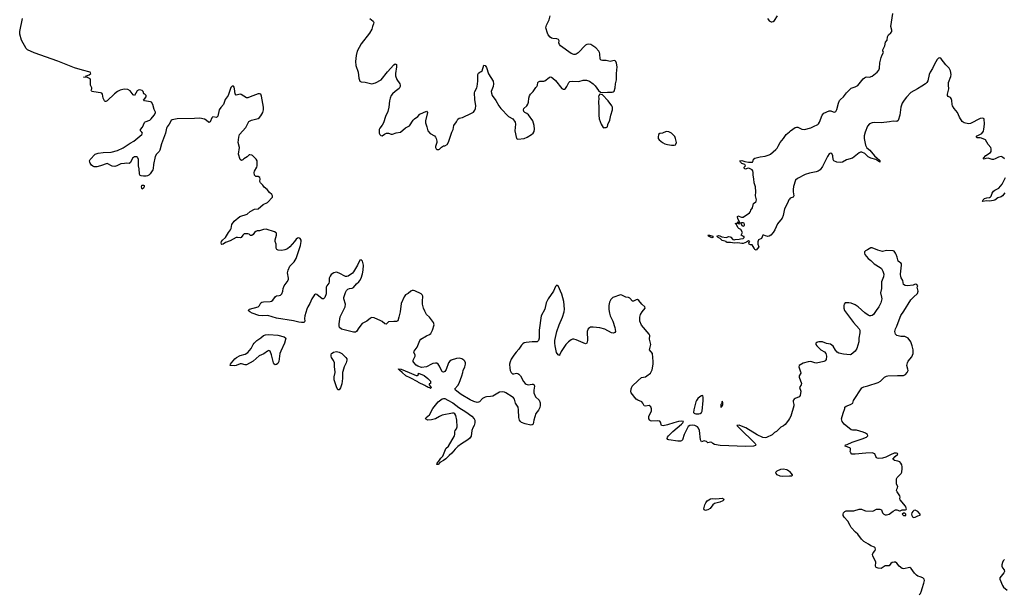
# Model space of a CAD drawing. Header units: inches. Extents: x 2005975 to 2217453, y 644152 to 846769.
# Tile 60 of 162: x 2078188 to 2093298, y 726599 to 735413. Entities that reach past the tile are written whole.
import ezdxf

# ---------------------------------------------------------------- set-up
doc = ezdxf.new("R2010")
doc.units = ezdxf.units.IN
doc.header["$MEASUREMENT"] = 0
for name, color, linetype in [('C0773', 7, 'Continuous'), ('C0782', 7, 'Continuous'), ('C0783', 7, 'Continuous'), ('C0792', 7, 'Continuous'), ('C0793', 7, 'Continuous')]:
    doc.layers.add(name, color=color, linetype=linetype)

msp = doc.modelspace()

# ---------------------------------------------------------------- linework, layer by layer
at = {"layer": 'C0773', "color": 6, "elevation": 400}
for points in [[(2080000, 734327), (2079990, 734320), (2079950, 734249), (2079930, 734261), (2079881, 734321), (2079850, 734341), (2079790, 734347), (2079730, 734334), (2079689, 734311), (2079644, 734276), (2079530, 734170), (2079510, 734156), (2079499, 734159), (2079490, 734166), (2079469, 734209), (2079459, 734270), (2079450, 734284), (2079430, 734291), (2079324, 734304), (2079302, 734310), (2079290, 734322), (2079287, 734330), (2079293, 734350), (2079293, 734370), (2079277, 734410), (2079276, 734490), (2079267, 734507), (2079230, 734524), (2079168, 734530), (2079202, 734538), (2079215, 734550), (2079254, 734566), (2079281, 734590), (2079267, 734610), (2079150, 734638), (2079030, 734674), (2078775, 734775), (2078410, 734905), (2078307, 734950), (2078287, 734970), (2078217, 735097), (2078189, 735190), (2078188, 735230), (2078229, 735430)], [(2080000, 733295), (2079998, 733298), (2079990, 733307), (2079978, 733310), (2079950, 733307), (2079917, 733290), (2079890, 733221), (2079870, 733207), (2079830, 733211), (2079795, 733205), (2079738, 733202), (2079678, 733170), (2079650, 733162), (2079606, 733166), (2079530, 733208), (2079428, 733170), (2079370, 733155), (2079330, 733157), (2079310, 733164), (2079290, 733179), (2079270, 733213), (2079263, 733230), (2079261, 733250), (2079270, 733268), (2079348, 733352), (2079390, 733366), (2079470, 733378), (2079590, 733382), (2079690, 733407), (2079774, 733446), (2079881, 733519), (2079940, 733550), (2080000, 733599)]]:
    msp.add_lwpolyline(points, dxfattribs=at)
at = {"layer": 'C0782', "color": 6, "elevation": 400}
for points in [[(2083144, 730000), (2083141, 729910), (2083130, 729829), (2083110, 729766), (2083090, 729733), (2083070, 729736), (2083050, 729781), (2083014, 729890), (2083013, 729933), (2083028, 730000)], [(2084163, 730000), (2084270, 729956), (2084290, 729954), (2084306, 729970), (2084306, 729990), (2084310, 729991), (2084394, 729954), (2084451, 729911), (2084492, 729870), (2084494, 729830), (2084474, 729826), (2084472, 729810), (2084501, 729770), (2084499, 729761), (2084490, 729755), (2084484, 729764), (2084454, 729770), (2084443, 729783), (2084422, 729790), (2084404, 729804), (2084308, 729850), (2084299, 729859), (2084181, 729921), (2084115, 729950), (2084055, 730000)], [(2085730, 730000), (2085734, 729994), (2085750, 729983), (2085770, 729982), (2085810, 729989), (2085830, 729987), (2085850, 729977), (2085871, 729951), (2085921, 729861), (2085947, 729830), (2085961, 729821), (2085990, 729813), (2086050, 729821), (2086070, 729820), (2086084, 729810), (2086088, 729790), (2086077, 729730), (2086077, 729690), (2086104, 729630), (2086158, 729578), (2086174, 729534), (2086176, 729496), (2086170, 729464), (2086150, 729423), (2086109, 729370), (2086079, 729270), (2086070, 729210), (2086050, 729197), (2086030, 729195), (2085947, 729213), (2085890, 729236), (2085871, 729250), (2085857, 729270), (2085850, 729310), (2085845, 729430), (2085838, 729470), (2085799, 729530), (2085779, 729590), (2085765, 729610), (2085743, 729630), (2085650, 729688), (2085630, 729697), (2085590, 729706), (2085550, 729699), (2085450, 729638), (2085411, 729631), (2085350, 729630), (2085330, 729623), (2085290, 729601), (2085242, 729550), (2085230, 729544), (2085210, 729543), (2085158, 729558), (2085102, 729582), (2084963, 729663), (2084874, 729730), (2084866, 729750), (2084910, 729801), (2084930, 729838), (2084972, 729950), (2084986, 730000)], [(2090000, 729296), (2089985, 729270), (2089935, 729205), (2089910, 729184), (2089870, 729162), (2089803, 729097), (2089770, 729083), (2089733, 729047), (2089650, 729004), (2089630, 728999), (2089590, 729006), (2089505, 729045), (2089330, 729151), (2089290, 729170), (2089228, 729192), (2089195, 729190), (2089227, 729150), (2089475, 728910), (2089486, 728890), (2089478, 728882), (2089447, 728873), (2089330, 728866), (2088938, 728882), (2088850, 728897), (2088823, 728910), (2088810, 728926), (2088790, 728933), (2088750, 728924), (2088730, 728941), (2088709, 728949), (2088690, 728953), (2088650, 728939), (2088637, 728970), (2088621, 729110), (2088607, 729147), (2088589, 729169), (2088570, 729180), (2088550, 729188), (2088510, 729193), (2088470, 729188), (2088447, 729173), (2088439, 729161), (2088386, 729050), (2088361, 728970), (2088346, 728954), (2088330, 728948), (2088290, 728947), (2088150, 728966), (2088134, 728974), (2088124, 728990), (2088130, 729010), (2088144, 729030), (2088210, 729097), (2088346, 729210), (2088365, 729230), (2088374, 729250), (2088350, 729256), (2088298, 729250), (2088225, 729230), (2088130, 729196), (2088064, 729184), (2088037, 729190), (2088020, 729240), (2088010, 729254), (2087970, 729260), (2087890, 729253), (2087870, 729259), (2087856, 729270), (2087844, 729290), (2087841, 729310), (2087844, 729330), (2087885, 729410), (2087886, 729446), (2087874, 729474), (2087850, 729494), (2087790, 729487), (2087772, 729492), (2087752, 729532), (2087737, 729550), (2087675, 729575), (2087650, 729591), (2087572, 729690), (2087567, 729707), (2087570, 729750), (2087589, 729791), (2087680, 729880), (2087730, 729922), (2087790, 729937), (2087814, 729950), (2087867, 729990), (2087872, 730000)], [(2090000, 728409), (2089893, 728407), (2089859, 728410), (2089811, 728431), (2089796, 728450), (2089792, 728470), (2089810, 728494), (2089870, 728518), (2089910, 728522), (2089955, 728515), (2089971, 728510), (2089990, 728492), (2090000, 728481)]]:
    msp.add_lwpolyline(points, dxfattribs=at)
for points in [[(2084610, 728588), (2084590, 728590), (2084595, 728610), (2084608, 728630), (2084621, 728639), (2084650, 728685), (2084681, 728719), (2084721, 728819), (2084730, 728834), (2084770, 728871), (2084863, 729030), (2084867, 729050), (2084864, 729090), (2084871, 729110), (2084890, 729135), (2084900, 729170), (2084894, 729270), (2084882, 729342), (2084867, 729367), (2084850, 729375), (2084830, 729376), (2084670, 729344), (2084630, 729327), (2084570, 729290), (2084510, 729273), (2084450, 729270), (2084413, 729290), (2084428, 729310), (2084475, 729350), (2084527, 729450), (2084609, 729551), (2084670, 729597), (2084690, 729601), (2084710, 729600), (2084759, 729579), (2084835, 729535), (2084925, 729465), (2085036, 729396), (2085128, 729330), (2085163, 729290), (2085171, 729270), (2085174, 729230), (2085163, 729190), (2085140, 729150), (2085124, 729110), (2085115, 729025), (2085092, 728990), (2085050, 728956), (2084970, 728909), (2084910, 728865), (2084870, 728825), (2084818, 728762), (2084777, 728730), (2084730, 728676), (2084693, 728650), (2084638, 728622)], [(2088670, 729650), (2088650, 729645), (2088626, 729630), (2088597, 729603), (2088573, 729570), (2088563, 729550), (2088533, 729430), (2088529, 729390), (2088538, 729378), (2088548, 729370), (2088565, 729365), (2088610, 729365), (2088630, 729370), (2088650, 729388), (2088659, 729410), (2088679, 729570), (2088679, 729619)], [(2088970, 729561), (2088958, 729522), (2088950, 729509), (2088950, 729463), (2088961, 729479), (2088970, 729483), (2088977, 729510), (2088978, 729538)], [(2088710, 727883), (2088692, 727892), (2088688, 727910), (2088691, 727931), (2088702, 727970), (2088718, 728002), (2088739, 728030), (2088763, 728050), (2088790, 728062), (2088827, 728067), (2088870, 728064), (2088971, 728071), (2088990, 728063), (2088996, 728050), (2088979, 728030), (2088931, 728010), (2088890, 728003), (2088850, 727991), (2088824, 727970), (2088784, 727916), (2088750, 727894), (2088730, 727888)]]:
    msp.add_lwpolyline(points, close=True, dxfattribs=at)
at = {"layer": 'C0783', "color": 6}
for points, elevation in [([(2083562, 735430), (2083614, 735390), (2083622, 735370), (2083618, 735350), (2083601, 735310), (2083591, 735269), (2083555, 735205), (2083430, 735043), (2083368, 734932), (2083350, 734864), (2083340, 734770), (2083348, 734712), (2083382, 734610), (2083395, 734515), (2083410, 734471), (2083430, 734458), (2083490, 734455), (2083590, 734427), (2083650, 734446), (2083734, 734490), (2083830, 734611), (2083930, 734718), (2083950, 734734), (2083970, 734726), (2083972, 734690), (2083954, 734590), (2083956, 734550), (2083976, 734496), (2084020, 734430), (2084026, 734410), (2084025, 734390), (2084010, 734359), (2083948, 734312), (2083910, 734276), (2083890, 734248), (2083872, 734210), (2083863, 734170), (2083855, 734070), (2083837, 734003), (2083802, 733930), (2083770, 733830), (2083750, 733795), (2083715, 733750), (2083707, 733730), (2083704, 733670), (2083716, 733650), (2083730, 733639), (2083750, 733631), (2083784, 733656), (2083818, 733670), (2083850, 733670), (2083890, 733658), (2083910, 733657), (2083963, 733677), (2084030, 733689), (2084110, 733752), (2084170, 733786), (2084225, 733870), (2084248, 733892), (2084299, 733930), (2084330, 733962), (2084430, 734010), (2084446, 733990), (2084417, 733863), (2084416, 733830), (2084437, 733770), (2084450, 733710), (2084489, 733669), (2084552, 733630), (2084570, 733610), (2084580, 733590), (2084590, 733550), (2084590, 733530), (2084568, 733470), (2084568, 733450), (2084579, 733430), (2084590, 733422), (2084618, 733422), (2084630, 733427), (2084662, 733458), (2084690, 733477), (2084710, 733479), (2084750, 733497), (2084770, 733533), (2084822, 733690), (2084841, 733730), (2084850, 733790), (2084892, 733848), (2084911, 733889), (2084930, 733904), (2084985, 733915), (2085121, 733979), (2085150, 733996), (2085174, 734026), (2085181, 734050), (2085186, 734090), (2085172, 734190), (2085170, 734290), (2085175, 734310), (2085205, 734370), (2085209, 734390), (2085221, 734470), (2085219, 734570), (2085230, 734595), (2085250, 734610), (2085270, 734616), (2085286, 734630), (2085310, 734715), (2085330, 734711), (2085350, 734679), (2085383, 734583), (2085454, 734470), (2085459, 734430), (2085456, 734390), (2085423, 734310), (2085426, 734286), (2085441, 734250), (2085494, 734174), (2085542, 734090), (2085570, 734053), (2085690, 733930), (2085754, 733894), (2085790, 733843), (2085799, 733810), (2085787, 733710), (2085811, 733591), (2085830, 733581), (2085930, 733592), (2085974, 733610), (2086043, 733650), (2086070, 733670), (2086084, 733696), (2086088, 733732), (2086085, 733790), (2086063, 733863), (2085996, 733956), (2085970, 733976), (2085939, 733990), (2085924, 734004), (2085919, 734030), (2085926, 734050), (2085970, 734093), (2085984, 734116), (2085996, 734150), (2086002, 734210), (2086013, 734247), (2086029, 734271), (2086070, 734312), (2086107, 734373), (2086124, 734390), (2086133, 734410), (2086141, 734450), (2086150, 734462), (2086170, 734470), (2086231, 734469), (2086247, 734473), (2086312, 734528), (2086330, 734534), (2086350, 734530), (2086370, 734518), (2086410, 734480), (2086510, 734360), (2086530, 734346), (2086550, 734347), (2086562, 734358), (2086584, 734390), (2086613, 734447), (2086630, 734463), (2086670, 734470), (2086770, 734467), (2086833, 734487), (2086887, 734487), (2086932, 734472), (2086990, 734430), (2087019, 734399), (2087070, 734327), (2087100, 734300), (2087130, 734295), (2087210, 734303), (2087280, 734300), (2087296, 734304), (2087310, 734318), (2087326, 734370), (2087333, 734430), (2087349, 734490), (2087347, 734590), (2087357, 734690), (2087348, 734748), (2087334, 734774), (2087324, 734784), (2087310, 734788), (2087250, 734774), (2087190, 734788), (2087130, 734786), (2087110, 734790), (2087094, 734810), (2087093, 734890), (2087088, 734910), (2087076, 734930), (2087030, 734983), (2086952, 735032), (2086910, 735037), (2086890, 735033), (2086870, 735023), (2086756, 734904), (2086730, 734886), (2086710, 734879), (2086690, 734878), (2086650, 734893), (2086488, 735010), (2086470, 735030), (2086464, 735056), (2086466, 735090), (2086456, 735110), (2086430, 735119), (2086370, 735122), (2086350, 735128), (2086330, 735143), (2086300, 735180), (2086287, 735207), (2086263, 735290), (2086273, 735330), (2086314, 735410), (2086329, 735470)], 400), ([(2089665, 735430), (2089677, 735410), (2089690, 735397), (2089721, 735381), (2089730, 735379), (2089750, 735384), (2089770, 735401), (2089815, 735470)], 400), ([(2084986, 730000), (2084994, 730030), (2085018, 730090), (2085029, 730130), (2085029, 730150), (2085017, 730177), (2085004, 730190), (2084971, 730211), (2084930, 730222), (2084890, 730217), (2084811, 730189), (2084790, 730175), (2084770, 730150), (2084734, 730046), (2084710, 730017), (2084690, 730005), (2084670, 730013), (2084630, 730097), (2084610, 730129), (2084590, 730143), (2084570, 730146), (2084530, 730138), (2084510, 730131), (2084430, 730086), (2084356, 730076), (2084298, 730098), (2084273, 730113), (2084236, 730156), (2084227, 730170), (2084225, 730190), (2084256, 730250), (2084256, 730270), (2084239, 730310), (2084240, 730330), (2084286, 730390), (2084331, 730490), (2084346, 730510), (2084430, 730563), (2084477, 730583), (2084499, 730601), (2084525, 730650), (2084546, 730730), (2084540, 730770), (2084477, 730850), (2084430, 730892), (2084403, 730943), (2084384, 730990), (2084372, 731050), (2084369, 731090), (2084373, 731170), (2084365, 731190), (2084347, 731210), (2084250, 731252), (2084230, 731259), (2084210, 731259), (2084190, 731250), (2084147, 731213), (2084110, 731190), (2084090, 731163), (2084043, 731057), (2084025, 730930), (2084008, 730852), (2083990, 730796), (2083970, 730782), (2083930, 730785), (2083850, 730777), (2083810, 730742), (2083790, 730746), (2083750, 730782), (2083730, 730794), (2083630, 730838), (2083590, 730843), (2083570, 730833), (2083517, 730790), (2083446, 730754), (2083390, 730684), (2083357, 730630), (2083339, 730621), (2083310, 730619), (2083210, 730643), (2083128, 730668), (2083096, 730690), (2083089, 730710), (2083090, 730750), (2083106, 730854), (2083184, 731010), (2083186, 731050), (2083162, 731130), (2083162, 731150), (2083190, 731230), (2083203, 731257), (2083222, 731278), (2083250, 731291), (2083290, 731296), (2083310, 731305), (2083359, 731361), (2083390, 731390), (2083410, 731414), (2083428, 731450), (2083450, 731515), (2083460, 731570), (2083465, 731650), (2083450, 731708), (2083430, 731730), (2083410, 731725), (2083373, 731647), (2083313, 731547), (2083293, 731527), (2083230, 731480), (2083210, 731472), (2083190, 731474), (2083090, 731525), (2083050, 731539), (2083010, 731529), (2082970, 731505), (2082950, 731480), (2082937, 731450), (2082938, 731390), (2082932, 731370), (2082901, 731330), (2082892, 731310), (2082889, 731210), (2082870, 731153), (2082850, 731129), (2082830, 731130), (2082750, 731197), (2082730, 731205), (2082710, 731194), (2082670, 731132), (2082642, 731058), (2082610, 731007), (2082593, 730970), (2082563, 730870), (2082557, 730830), (2082563, 730790), (2082554, 730770), (2082513, 730767), (2082470, 730772), (2082390, 730792), (2082130, 730837), (2081994, 730874), (2081910, 730870), (2081856, 730876), (2081755, 730910), (2081718, 730930), (2081696, 730950), (2081715, 730970), (2081850, 731010), (2081867, 731030), (2081888, 731070), (2081902, 731078), (2081930, 731084), (2082030, 731088), (2082050, 731095), (2082073, 731110), (2082114, 731166), (2082130, 731176), (2082170, 731181), (2082190, 731189), (2082210, 731210), (2082224, 731250), (2082231, 731290), (2082247, 731330), (2082291, 731390), (2082312, 731430), (2082315, 731450), (2082299, 731530), (2082309, 731571), (2082334, 731630), (2082399, 731701), (2082432, 731750), (2082496, 731950), (2082506, 732010), (2082505, 732030), (2082494, 732054), (2082470, 732065), (2082450, 732060), (2082430, 732046), (2082406, 732010), (2082333, 731927), (2082300, 731900), (2082258, 731882), (2082210, 731873), (2082157, 731877), (2082132, 731890), (2082122, 731910), (2082126, 731970), (2082108, 732010), (2082110, 732037), (2082131, 732110), (2082131, 732131), (2082126, 732146), (2082100, 732160), (2081970, 732199), (2081930, 732195), (2081870, 732173), (2081830, 732173), (2081810, 732165), (2081790, 732149), (2081770, 732120), (2081750, 732102), (2081730, 732103), (2081710, 732122), (2081690, 732130), (2081632, 732128), (2081611, 732110), (2081589, 732071), (2081570, 732067), (2081530, 732073), (2081510, 732070), (2081417, 732023), (2081344, 731996), (2081310, 731972), (2081290, 731965), (2081286, 731970), (2081282, 731990), (2081287, 732013), (2081299, 732030), (2081344, 732070), (2081391, 732149), (2081422, 732190), (2081431, 732210), (2081446, 732270), (2081477, 732323), (2081565, 732395), (2081681, 732430), (2081723, 732470), (2081790, 732505), (2081850, 732514), (2081924, 732576), (2081990, 732611), (2082066, 732690), (2082067, 732710), (2082055, 732730), (2082023, 732763), (2081988, 732810), (2081942, 732842), (2081917, 732877), (2081882, 732910), (2081874, 732930), (2081878, 732970), (2081873, 732993), (2081850, 733010), (2081810, 733008), (2081789, 733029), (2081784, 733070), (2081790, 733090), (2081827, 733150), (2081833, 733170), (2081833, 733233), (2081830, 733250), (2081815, 733275), (2081761, 733330), (2081750, 733337), (2081719, 733341), (2081710, 733339), (2081678, 733310), (2081630, 733280), (2081610, 733261), (2081590, 733253), (2081570, 733268), (2081544, 733350), (2081562, 733450), (2081543, 733530), (2081549, 733611), (2081563, 733650), (2081659, 733761), (2081706, 733850), (2081745, 733870), (2081850, 733895), (2081870, 733912), (2081890, 733937), (2081920, 733990), (2081927, 734030), (2081927, 734070), (2081900, 734240), (2081889, 734270), (2081870, 734278), (2081850, 734275), (2081727, 734230), (2081690, 734212), (2081670, 734216), (2081587, 734267), (2081570, 734270), (2081510, 734257), (2081495, 734275), (2081485, 734350), (2081477, 734377), (2081470, 734391), (2081450, 734395), (2081427, 734373), (2081389, 734251), (2081340, 734190), (2081314, 734110), (2081275, 734065), (2081250, 734030), (2081229, 733931), (2081210, 733915), (2081150, 733923), (2081135, 733905), (2081110, 733848), (2081090, 733834), (2081051, 733871), (2081026, 733886), (2080950, 733904), (2080870, 733897), (2080606, 733894), (2080530, 733877), (2080512, 733868), (2080483, 733810), (2080451, 733770), (2080443, 733750), (2080426, 733674), (2080364, 733510), (2080338, 733410), (2080326, 733390), (2080285, 733350), (2080266, 733314), (2080240, 733190), (2080236, 733130), (2080230, 733110), (2080191, 733050), (2080171, 733029), (2080150, 733017), (2080130, 733012), (2080090, 733013), (2080050, 733020), (2080030, 733030), (2080024, 733050), (2080023, 733123), (2080011, 733171), (2080013, 733270), (2080000, 733295)], 400), ([(2080000, 733599), (2080062, 733650), (2080071, 733671), (2080061, 733690), (2080041, 733710), (2080043, 733730), (2080075, 733765), (2080104, 733836), (2080114, 733846), (2080186, 733874), (2080207, 733890), (2080250, 733948), (2080270, 733983), (2080270, 733996), (2080254, 734034), (2080233, 734113), (2080210, 734147), (2080195, 734155), (2080105, 734170), (2080088, 734190), (2080110, 734203), (2080129, 734230), (2080129, 734250), (2080110, 734269), (2080095, 734275), (2080084, 734310), (2080067, 734327), (2080030, 734337), (2080007, 734333), (2080000, 734327)], 400), ([(2090000, 732661), (2089990, 732650), (2089970, 732598), (2089926, 732514), (2089904, 732410), (2089890, 732369), (2089817, 732283), (2089775, 732190), (2089750, 732149), (2089715, 732110), (2089690, 732093), (2089670, 732087), (2089635, 732095), (2089610, 732109), (2089591, 732109), (2089570, 732058), (2089526, 732034), (2089515, 732005), (2089517, 731970), (2089531, 731930), (2089490, 731878), (2089470, 731886), (2089461, 731910), (2089430, 731957), (2089401, 731961), (2089384, 731970), (2089379, 731990), (2089393, 732010), (2089370, 732021), (2089341, 731999), (2089290, 731980), (2089270, 731979), (2089211, 731991), (2089155, 731985), (2089097, 731997), (2089035, 731995), (2089029, 732010), (2088970, 732028), (2088936, 732056), (2088909, 732070), (2088885, 732090), (2088910, 732103), (2088930, 732099), (2088963, 732083), (2089028, 732072), (2089070, 732085), (2089090, 732084), (2089099, 732079), (2089130, 732039), (2089150, 732035), (2089170, 732040), (2089230, 732045), (2089250, 732053), (2089290, 732059), (2089304, 732070), (2089306, 732086), (2089294, 732086), (2089275, 732095), (2089258, 732110), (2089278, 732150), (2089255, 732195), (2089226, 732210), (2089210, 732226), (2089182, 732282), (2089169, 732289), (2089206, 732294), (2089206, 732306), (2089213, 732313), (2089214, 732290), (2089230, 732274), (2089246, 732290), (2089210, 732359), (2089204, 732396), (2089210, 732403), (2089263, 732383), (2089290, 732384), (2089389, 732450), (2089404, 732470), (2089409, 732490), (2089433, 732527), (2089447, 732593), (2089483, 732617), (2089492, 732630), (2089495, 732650), (2089478, 732710), (2089487, 732770), (2089480, 732850), (2089459, 732910), (2089454, 732970), (2089442, 733030), (2089444, 733070), (2089437, 733097), (2089429, 733110), (2089390, 733132), (2089366, 733134), (2089336, 733124), (2089330, 733118), (2089310, 733126), (2089308, 733150), (2089328, 733170), (2089314, 733190), (2089270, 733209), (2089250, 733226), (2089241, 733250), (2089270, 733255), (2089317, 733237), (2089370, 733226), (2089415, 733225), (2089433, 733230), (2089444, 733250), (2089448, 733272), (2089469, 733291), (2089550, 733310), (2089630, 733321), (2089690, 733340), (2089710, 733350), (2089790, 733420), (2089810, 733443), (2089830, 733472), (2089858, 733530), (2089910, 733591), (2089950, 733650), (2090000, 733694)], 300), ([(2087872, 730000), (2087896, 730044), (2087910, 730130), (2087911, 730171), (2087899, 730290), (2087851, 730350), (2087870, 730410), (2087871, 730430), (2087853, 730510), (2087858, 730570), (2087849, 730590), (2087729, 730729), (2087706, 730790), (2087706, 730850), (2087715, 730890), (2087740, 730930), (2087787, 730990), (2087779, 731010), (2087733, 731050), (2087690, 731107), (2087670, 731122), (2087650, 731118), (2087610, 731096), (2087590, 731095), (2087550, 731142), (2087530, 731150), (2087490, 731155), (2087430, 731187), (2087410, 731192), (2087288, 731152), (2087260, 731120), (2087241, 731079), (2087230, 731030), (2087231, 730969), (2087238, 730910), (2087249, 730871), (2087289, 730789), (2087320, 730690), (2087330, 730630), (2087323, 730617), (2087312, 730608), (2087295, 730605), (2087270, 730607), (2087170, 730666), (2087090, 730687), (2086990, 730698), (2086946, 730694), (2086930, 730686), (2086911, 730669), (2086895, 730630), (2086900, 730490), (2086890, 730450), (2086870, 730442), (2086730, 730500), (2086690, 730512), (2086670, 730511), (2086650, 730503), (2086610, 730474), (2086570, 730433), (2086499, 730321), (2086474, 730266), (2086470, 730263), (2086450, 730272), (2086428, 730310), (2086404, 730410), (2086398, 730450), (2086400, 730490), (2086432, 730630), (2086467, 730730), (2086519, 730850), (2086545, 730930), (2086550, 730970), (2086540, 731090), (2086510, 731205), (2086450, 731329), (2086430, 731342), (2086410, 731319), (2086382, 731250), (2086298, 731130), (2086268, 731070), (2086246, 730974), (2086188, 730870), (2086162, 730650), (2086158, 730530), (2086148, 730492), (2086127, 730473), (2086050, 730472), (2085959, 730461), (2085930, 730454), (2085910, 730443), (2085890, 730421), (2085850, 730358), (2085806, 730314), (2085771, 730269), (2085730, 730205), (2085713, 730167), (2085707, 730127), (2085708, 730070), (2085716, 730030), (2085730, 730000)], 400), ([(2083028, 730000), (2083030, 730010), (2083019, 730090), (2083017, 730150), (2083004, 730184), (2082975, 730230), (2082969, 730250), (2082968, 730270), (2082973, 730290), (2082981, 730299), (2083006, 730314), (2083050, 730323), (2083090, 730314), (2083131, 730291), (2083195, 730230), (2083207, 730210), (2083209, 730191), (2083196, 730150), (2083168, 730090), (2083145, 730015), (2083144, 730000)], 400), ([(2084055, 730000), (2084020, 730030), (2084018, 730038), (2084001, 730050), (2084003, 730057), (2084041, 730050), (2084163, 730000)], 400)]:
    msp.add_lwpolyline(points, dxfattribs=dict(at, elevation=elevation))
for points, elevation in [([(2087090, 734269), (2087074, 734250), (2087070, 734230), (2087075, 734210), (2087072, 734148), (2087078, 734070), (2087075, 733950), (2087079, 733890), (2087110, 733811), (2087140, 733760), (2087150, 733752), (2087170, 733761), (2087190, 733758), (2087209, 733771), (2087216, 733804), (2087245, 733870), (2087260, 733950), (2087286, 734030), (2087285, 734070), (2087276, 734090), (2087220, 734170), (2087130, 734258)], 400), ([(2088110, 733700), (2088050, 733674), (2088010, 733667), (2087993, 733650), (2087984, 733610), (2087988, 733590), (2088003, 733570), (2088051, 733530), (2088090, 733507), (2088130, 733496), (2088190, 733487), (2088230, 733488), (2088250, 733493), (2088257, 733503), (2088265, 733530), (2088264, 733550), (2088253, 733593), (2088240, 733620), (2088191, 733671), (2088150, 733694)], 400), ([(2080070, 732814), (2080061, 732830), (2080058, 732850), (2080063, 732870), (2080070, 732877), (2080090, 732876), (2080096, 732870), (2080098, 732850), (2080090, 732829)], 400), ([(2089290, 732297), (2089265, 732295), (2089254, 732290), (2089270, 732254), (2089290, 732245), (2089310, 732254), (2089313, 732270), (2089308, 732290)], 300), ([(2088810, 732068), (2088760, 732090), (2088760, 732100), (2088748, 732110), (2088772, 732110), (2088827, 732090), (2088826, 732074)], 300), ([(2082110, 730120), (2082090, 730133), (2082081, 730150), (2082053, 730270), (2082031, 730330), (2082010, 730339), (2081990, 730330), (2081934, 730286), (2081863, 730257), (2081770, 730174), (2081670, 730121), (2081650, 730118), (2081590, 730132), (2081570, 730133), (2081510, 730109), (2081490, 730105), (2081418, 730110), (2081422, 730130), (2081437, 730150), (2081490, 730210), (2081513, 730230), (2081570, 730260), (2081650, 730282), (2081690, 730308), (2081742, 730370), (2081770, 730430), (2081785, 730450), (2081825, 730490), (2081890, 730534), (2081930, 730570), (2081960, 730580), (2082010, 730586), (2082150, 730574), (2082249, 730550), (2082271, 730530), (2082251, 730450), (2082193, 730330), (2082179, 730290), (2082164, 730170), (2082150, 730140), (2082130, 730122)], 400)]:
    msp.add_lwpolyline(points, close=True, dxfattribs=dict(at, elevation=elevation))
at = {"layer": 'C0792', "color": 6, "elevation": 400}
for points in [[(2090173, 730000), (2090173, 729990), (2090150, 729950), (2090149, 729930), (2090185, 729830), (2090183, 729810), (2090156, 729770), (2090174, 729714), (2090164, 729650), (2090150, 729629), (2090090, 729600), (2090075, 729590), (2090060, 729570), (2090057, 729550), (2090070, 729510), (2090069, 729490), (2090020, 729330), (2090000, 729296)], [(2091991, 726589), (2092010, 726613), (2092028, 726650), (2092037, 726690), (2092065, 726770), (2092073, 726810), (2092070, 726830), (2092049, 726850), (2092009, 726869), (2091970, 726879), (2091950, 726890), (2091922, 726922), (2091870, 726996), (2091862, 727002), (2091850, 727008), (2091753, 726987), (2091730, 726993), (2091684, 727030), (2091650, 727074), (2091630, 727090), (2091610, 727093), (2091575, 727085), (2091555, 727070), (2091530, 727035), (2091470, 727036), (2091410, 726994), (2091360, 727000), (2091332, 727012), (2091323, 727030), (2091324, 727090), (2091279, 727190), (2091276, 727210), (2091284, 727236), (2091316, 727270), (2091323, 727290), (2091317, 727310), (2091304, 727324), (2091250, 727340), (2091212, 727370), (2091143, 727410), (2091104, 727444), (2091050, 727520), (2091012, 727552), (2090950, 727624), (2090930, 727654), (2090898, 727718), (2090841, 727781), (2090824, 727810), (2090823, 727830), (2090832, 727850), (2090850, 727867), (2090870, 727877), (2090990, 727880), (2091070, 727906), (2091104, 727904), (2091150, 727882), (2091170, 727878), (2091270, 727874), (2091290, 727879), (2091336, 727904), (2091370, 727907), (2091390, 727904), (2091412, 727892), (2091429, 727850), (2091447, 727830), (2091470, 727819), (2091490, 727817), (2091530, 727827), (2091590, 727876), (2091630, 727895), (2091650, 727893), (2091690, 727879), (2091700, 727880), (2091730, 727895), (2091784, 727896), (2091790, 727898), (2091796, 727910), (2091782, 727950), (2091702, 728050), (2091696, 728070), (2091701, 728090), (2091694, 728110), (2091654, 728170), (2091646, 728190), (2091647, 728210), (2091659, 728230), (2091664, 728250), (2091646, 728290), (2091643, 728370), (2091652, 728390), (2091715, 728450), (2091724, 728470), (2091732, 728530), (2091732, 728552), (2091723, 728583), (2091710, 728612), (2091694, 728630), (2091663, 728643), (2091613, 728653), (2091589, 728670), (2091625, 728715), (2091663, 728750), (2091658, 728758), (2091646, 728766), (2091610, 728762), (2091550, 728740), (2091480, 728700), (2091431, 728689), (2091370, 728684), (2091347, 728687), (2091335, 728695), (2091325, 728710), (2091312, 728752), (2091270, 728767), (2091174, 728766), (2091008, 728748), (2090958, 728750), (2090942, 728770), (2090934, 728790), (2090939, 728810), (2090936, 728836), (2090927, 728847), (2090858, 728870), (2090859, 728890), (2090884, 728896), (2090961, 728930), (2091119, 728981), (2091185, 729010), (2091204, 729030), (2091196, 729050), (2091168, 729070), (2091130, 729088), (2091030, 729117), (2090970, 729116), (2090950, 729123), (2090842, 729210), (2090811, 729250), (2090801, 729290), (2090823, 729377), (2090852, 729450), (2090853, 729470), (2090873, 729487), (2090940, 729510), (2090973, 729530), (2090983, 729570), (2091114, 729766), (2091140, 729780), (2091204, 729796), (2091362, 729850), (2091398, 729870), (2091460, 729930), (2091490, 729947), (2091510, 729951), (2091657, 729957), (2091750, 729954), (2091781, 729970), (2091805, 730000)], [(2090000, 728481), (2090044, 728430), (2090041, 728419), (2090030, 728410), (2090000, 728409)], [(2093302, 727130), (2093282, 727110), (2093270, 727089), (2093259, 727050), (2093259, 727030), (2093270, 727003), (2093295, 726975), (2093299, 726950), (2093293, 726930), (2093229, 726851), (2093229, 726830), (2093270, 726735), (2093286, 726710), (2093342, 726662)]]:
    msp.add_lwpolyline(points, dxfattribs=at)
for points in [[(2091930, 727887), (2091910, 727883), (2091893, 727870), (2091881, 727850), (2091876, 727830), (2091878, 727810), (2091890, 727786), (2091910, 727779), (2091930, 727783), (2091970, 727801), (2092008, 727812), (2092006, 727830), (2091971, 727870)], [(2091770, 727842), (2091750, 727842), (2091732, 727830), (2091752, 727810), (2091770, 727805), (2091788, 727810), (2091788, 727830)]]:
    msp.add_lwpolyline(points, close=True, dxfattribs=at)
at = {"layer": 'C0793', "color": 6}
for points, elevation in [([(2090000, 733694), (2090017, 733710), (2090090, 733761), (2090110, 733766), (2090130, 733762), (2090190, 733732), (2090230, 733728), (2090330, 733752), (2090370, 733777), (2090434, 733806), (2090445, 733815), (2090460, 733840), (2090503, 733950), (2090530, 733980), (2090610, 734015), (2090636, 734016), (2090670, 733998), (2090690, 733997), (2090710, 734006), (2090726, 734034), (2090751, 734130), (2090767, 734173), (2090782, 734190), (2090830, 734228), (2090875, 734290), (2090910, 734329), (2090950, 734362), (2091010, 734382), (2091050, 734406), (2091073, 734427), (2091130, 734504), (2091150, 734522), (2091170, 734533), (2091190, 734537), (2091230, 734532), (2091270, 734549), (2091346, 734610), (2091370, 734638), (2091383, 734670), (2091386, 734750), (2091408, 734832), (2091424, 734876), (2091446, 734910), (2091436, 734936), (2091436, 734950), (2091467, 735010), (2091474, 735066), (2091499, 735101), (2091503, 735150), (2091521, 735179), (2091556, 735210), (2091571, 735230), (2091571, 735250), (2091557, 735310), (2091588, 735508)], 300), ([(2093300, 733280), (2093270, 733305), (2093250, 733312), (2093210, 733305), (2093160, 733280), (2093130, 733270), (2093110, 733270), (2093050, 733288), (2093016, 733284), (2092990, 733274), (2092980, 733280), (2092981, 733290), (2093016, 733330), (2093085, 733375), (2093094, 733390), (2093098, 733430), (2093089, 733450), (2093050, 733499), (2093011, 733571), (2092950, 733598), (2092930, 733602), (2092882, 733602), (2092866, 733610), (2092879, 733630), (2092951, 733669), (2092977, 733703), (2092985, 733735), (2092996, 733810), (2092991, 733891), (2092970, 733902), (2092930, 733895), (2092777, 733823), (2092750, 733818), (2092684, 733830), (2092649, 733849), (2092610, 733916), (2092578, 733990), (2092528, 734050), (2092503, 734090), (2092496, 734110), (2092491, 734171), (2092482, 734202), (2092470, 734220), (2092437, 734237), (2092425, 734250), (2092425, 734270), (2092445, 734350), (2092439, 734410), (2092441, 734450), (2092478, 734542), (2092483, 734570), (2092471, 734630), (2092450, 734668), (2092399, 734719), (2092330, 734815), (2092310, 734830), (2092290, 734824), (2092270, 734801), (2092227, 734733), (2092195, 734665), (2092162, 734610), (2092145, 734570), (2092124, 734476), (2092111, 734450), (2092089, 734430), (2092030, 734395), (2091966, 734350), (2091863, 734297), (2091796, 734224), (2091761, 734179), (2091732, 734130), (2091710, 734072), (2091697, 733950), (2091670, 733865), (2091650, 733853), (2091590, 733858), (2091535, 733845), (2091410, 733833), (2091310, 733837), (2091270, 733833), (2091227, 733813), (2091201, 733779), (2091161, 733690), (2091147, 733630), (2091145, 733590), (2091166, 733486), (2091188, 733448), (2091233, 733410), (2091305, 733325), (2091349, 733290), (2091358, 733278), (2091373, 733270), (2091390, 733251), (2091390, 733225), (2091328, 733268), (2091250, 733291), (2091211, 733310), (2091158, 733358), (2091110, 733381), (2091090, 733380), (2091070, 733370), (2090970, 733289), (2090877, 733263), (2090816, 733230), (2090777, 733223), (2090730, 733226), (2090680, 733250), (2090670, 733270), (2090665, 733325), (2090650, 733361), (2090630, 733366), (2090610, 733353), (2090584, 733316), (2090510, 733161), (2090470, 733109), (2090441, 733090), (2090410, 733078), (2090310, 733061), (2090243, 733037), (2090124, 732976), (2090094, 732950), (2090064, 732856), (2090056, 732810), (2090056, 732770), (2090068, 732710), (2090059, 732690), (2090010, 732673), (2090000, 732661)], 300), ([(2093304, 732756), (2093272, 732710), (2093250, 732695), (2093200, 732680), (2093154, 732646), (2093130, 732639), (2093070, 732630), (2093024, 732636), (2092970, 732625), (2092965, 732630), (2092976, 732650), (2092996, 732670), (2093030, 732681), (2093070, 732685), (2093086, 732694), (2093095, 732705), (2093112, 732750), (2093130, 732782), (2093150, 732798), (2093212, 732828), (2093266, 732890), (2093314, 732990)], 300), ([(2091805, 730000), (2091814, 730010), (2091820, 730030), (2091819, 730050), (2091804, 730110), (2091810, 730150), (2091824, 730176), (2091878, 730242), (2091897, 730290), (2091898, 730350), (2091886, 730410), (2091861, 730470), (2091822, 730530), (2091770, 730552), (2091710, 730553), (2091649, 730570), (2091627, 730587), (2091620, 730630), (2091630, 730670), (2091650, 730710), (2091682, 730810), (2091710, 730877), (2091758, 730942), (2091865, 731115), (2091902, 731158), (2091967, 731213), (2091974, 731250), (2091962, 731310), (2091969, 731330), (2091957, 731350), (2091930, 731357), (2091897, 731343), (2091810, 731330), (2091774, 731334), (2091749, 731350), (2091741, 731410), (2091713, 731453), (2091708, 731470), (2091707, 731510), (2091722, 731650), (2091719, 731670), (2091710, 731684), (2091690, 731692), (2091668, 731710), (2091654, 731770), (2091638, 731810), (2091630, 731831), (2091610, 731861), (2091590, 731866), (2091490, 731870), (2091430, 731859), (2091357, 731877), (2091270, 731911), (2091250, 731911), (2091199, 731881), (2091170, 731869), (2091154, 731850), (2091151, 731830), (2091160, 731810), (2091210, 731748), (2091250, 731719), (2091303, 731670), (2091393, 731613), (2091414, 731594), (2091435, 731555), (2091447, 731510), (2091446, 731470), (2091414, 731390), (2091412, 731290), (2091399, 731221), (2091415, 731155), (2091416, 731130), (2091404, 731070), (2091374, 731006), (2091329, 730951), (2091290, 730892), (2091270, 730876), (2091250, 730868), (2091230, 730870), (2091210, 730879), (2091158, 730918), (2091056, 731010), (2091010, 731040), (2090950, 731064), (2090910, 731070), (2090854, 731070), (2090838, 731050), (2090833, 731030), (2090833, 730990), (2090848, 730950), (2090982, 730770), (2091071, 730671), (2091079, 730650), (2091081, 730610), (2091065, 730530), (2091063, 730470), (2091034, 730370), (2091008, 730330), (2090950, 730277), (2090930, 730272), (2090830, 730281), (2090760, 730300), (2090734, 730314), (2090705, 730345), (2090670, 730407), (2090630, 730435), (2090570, 730448), (2090510, 730470), (2090450, 730470), (2090430, 730467), (2090419, 730461), (2090408, 730450), (2090408, 730432), (2090421, 730410), (2090460, 730370), (2090483, 730350), (2090537, 730317), (2090560, 730290), (2090568, 730250), (2090562, 730198), (2090550, 730180), (2090530, 730168), (2090414, 730146), (2090390, 730149), (2090330, 730169), (2090290, 730166), (2090210, 730143), (2090150, 730110), (2090145, 730090), (2090172, 730010), (2090173, 730000)], 400)]:
    msp.add_lwpolyline(points, dxfattribs=dict(at, elevation=elevation))

doc.saveas('drawing.dxf')
